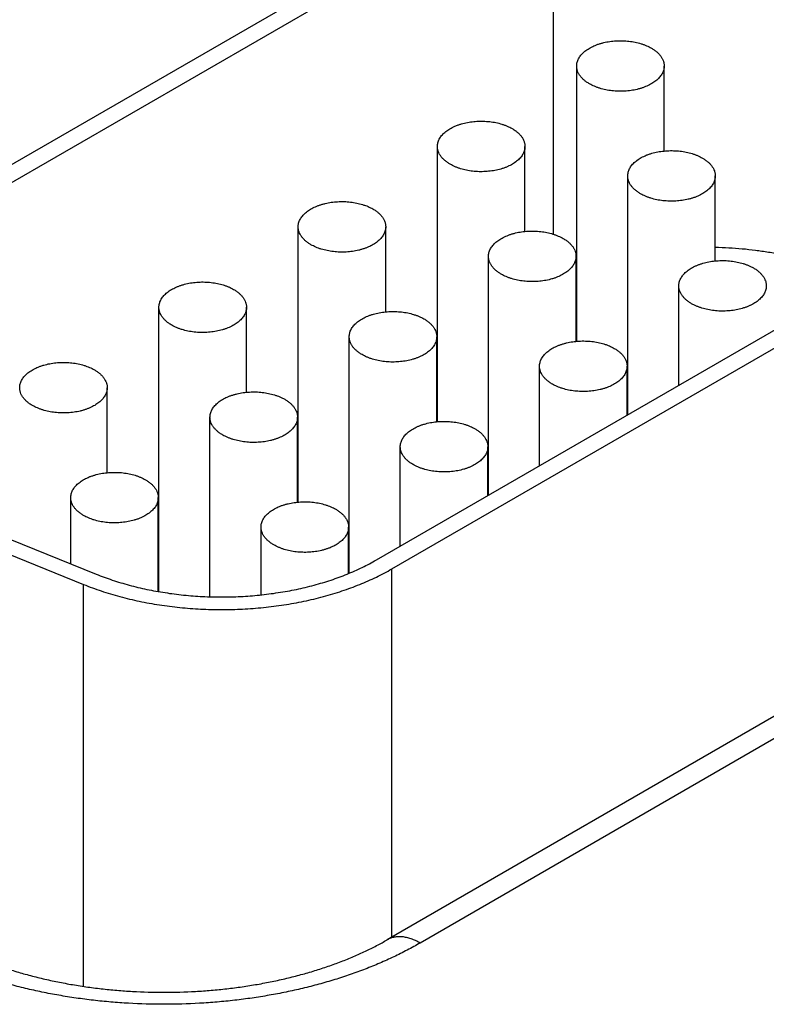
# Model space of a CAD drawing. Header units: inches. Extents: x 0 to 34, y 0 to 22.
# Tile 108 of 116: x 27.176 to 27.517, y 15.395 to 15.845. Entities that reach past the tile are written whole.
import ezdxf

# ---------------------------------------------------------------- set-up
doc = ezdxf.new("R2010")
doc.units = ezdxf.units.IN
doc.header["$LTSCALE"] = 1.87
doc.header["$MEASUREMENT"] = 0
doc.layers.get('0').update_dxf_attribs({"linetype": 'CONTINUOUS'})

msp = doc.modelspace()

# ---------------------------------------------------------------- linework, layer by layer
at = {"color": 7, "linetype": 'CONTINUOUS'}
for p, q in [((27.41285, 15.91753), (27.08333, 15.72728)), ((27.41992, 15.91345), (27.0904, 15.72319)), ((27.41992, 15.91345), (27.41992, 15.74702)), ((27.43068, 15.69807), (27.43068, 15.82383)), ((27.47068, 15.785), (27.47068, 15.82383)), ((27.36704, 15.66132), (27.36704, 15.78709)), ((27.40704, 15.74825), (27.40704, 15.78709)), ((27.45401, 15.66449), (27.45401, 15.77362)), ((27.49401, 15.73478), (27.49401, 15.77362)), ((27.33913, 15.59816), (27.63647, 15.76984)), ((27.3462, 15.59408), (27.64354, 15.76576)), ((27.3034, 15.62458), (27.3034, 15.75035)), ((27.3434, 15.71151), (27.3434, 15.75035)), ((27.39037, 15.62775), (27.39037, 15.73687)), ((27.43037, 15.69804), (27.43037, 15.73687)), ((27.47734, 15.67796), (27.47734, 15.7234)), ((27.23976, 15.58368), (27.23976, 15.7136)), ((27.27976, 15.67477), (27.27976, 15.7136)), ((27.32673, 15.59209), (27.32673, 15.70013)), ((27.36673, 15.66129), (27.36673, 15.70013)), ((27.36704, 15.69349), (27.36673, 15.69332)), ((27.41371, 15.64122), (27.41371, 15.68666)), ((27.45371, 15.66431), (27.45371, 15.68666)), ((27.21612, 15.63802), (27.21612, 15.67686)), ((27.26309, 15.58134), (27.26309, 15.66338)), ((27.30309, 15.62455), (27.30309, 15.66338)), ((27.3034, 15.65675), (27.30309, 15.65657)), ((27.35007, 15.60447), (27.35007, 15.64991)), ((27.39007, 15.62757), (27.39007, 15.64991)), ((27.72384, 15.64385), (27.34412, 15.4246)), ((27.73884, 15.64236), (27.35913, 15.42312)), ((27.10376, 15.63507), (27.21106, 15.59169)), ((27.09802, 15.63034), (27.20532, 15.58696)), ((27.19945, 15.59638), (27.19945, 15.62664)), ((27.23945, 15.58373), (27.23945, 15.62664)), ((27.23976, 15.62), (27.23945, 15.61983)), ((27.28643, 15.58219), (27.28643, 15.61317)), ((27.32643, 15.59197), (27.32643, 15.61317)), ((27.3462, 15.4258), (27.3462, 15.59408)), ((27.20532, 15.40332), (27.20532, 15.58696))]:
    msp.add_line(p, q, dxfattribs=at)
msp.add_arc((27.47617, 15.62423), 0.1146, 113.3924, 113.5597, dxfattribs=at)
for points, knots in [([(27.43068, 15.82383), (27.43068, 15.82412), (27.43071, 15.82469), (27.43088, 15.82554), (27.43115, 15.82638), (27.43153, 15.8272), (27.43201, 15.82801), (27.43259, 15.82879), (27.43327, 15.82955), (27.43405, 15.83027), (27.43491, 15.83096), (27.43586, 15.83161), (27.43689, 15.83222), (27.438, 15.83278), (27.43917, 15.83329), (27.4404, 15.83375), (27.44169, 15.83416), (27.44349, 15.83464), (27.44583, 15.83508), (27.44872, 15.83537), (27.45165, 15.83541), (27.45456, 15.8352), (27.45739, 15.83476), (27.45965, 15.83418), (27.46137, 15.83361), (27.46258, 15.83313), (27.46373, 15.8326), (27.46446, 15.8322), (27.46482, 15.832)], [0, 0, 0, 0, 0.021327, 0.042883, 0.064883, 0.087522, 0.110966, 0.135347, 0.160764, 0.187283, 0.214939, 0.243743, 0.273676, 0.304704, 0.336768, 0.369798, 0.403706, 0.438397, 0.509663, 0.582667, 0.656378, 0.729734, 0.80169, 0.871263, 0.904889, 0.937606, 0.969332, 1, 1, 1, 1]), ([(27.46482, 15.832), (27.46527, 15.83174), (27.46613, 15.8312), (27.4673, 15.83029), (27.46832, 15.82932), (27.46916, 15.82829), (27.46983, 15.82722), (27.47024, 15.82629), (27.47047, 15.82553), (27.47059, 15.82497), (27.47066, 15.8244), (27.47068, 15.82402), (27.47068, 15.82383)], [0, 0, 0, 0, 0.148575, 0.28944, 0.422637, 0.548533, 0.667869, 0.781787, 0.837223, 0.891909, 0.946084, 1, 1, 1, 1]), ([(27.43653, 15.81567), (27.43608, 15.81593), (27.43522, 15.81647), (27.43405, 15.81738), (27.43304, 15.81835), (27.43219, 15.81938), (27.43152, 15.82045), (27.43111, 15.82138), (27.43089, 15.82214), (27.43076, 15.8227), (27.43069, 15.82327), (27.43068, 15.82365), (27.43068, 15.82383)], [0, 0, 0, 0, 0.148575, 0.28944, 0.422637, 0.548533, 0.667869, 0.781787, 0.837223, 0.891909, 0.946084, 1, 1, 1, 1]), ([(27.47068, 15.82383), (27.47068, 15.82355), (27.47064, 15.82298), (27.47047, 15.82213), (27.4702, 15.82129), (27.46982, 15.82047), (27.46934, 15.81966), (27.46876, 15.81888), (27.46808, 15.81812), (27.4673, 15.8174), (27.46644, 15.81671), (27.46549, 15.81606), (27.46446, 15.81545), (27.46336, 15.81489), (27.46218, 15.81438), (27.46095, 15.81392), (27.45966, 15.81351), (27.45786, 15.81303), (27.45552, 15.81259), (27.45263, 15.8123), (27.4497, 15.81226), (27.44679, 15.81247), (27.44396, 15.81291), (27.4417, 15.81349), (27.43998, 15.81406), (27.43877, 15.81454), (27.43762, 15.81507), (27.43689, 15.81547), (27.43653, 15.81567)], [0, 0, 0, 0, 0.021327, 0.042883, 0.064883, 0.087522, 0.110966, 0.135347, 0.160764, 0.187283, 0.214939, 0.243743, 0.273676, 0.304704, 0.336768, 0.369798, 0.403706, 0.438397, 0.509663, 0.582667, 0.656378, 0.729734, 0.80169, 0.871263, 0.904889, 0.937606, 0.969332, 1, 1, 1, 1]), ([(27.36704, 15.78709), (27.36704, 15.78737), (27.36707, 15.78795), (27.36724, 15.78879), (27.36751, 15.78963), (27.36789, 15.79046), (27.36837, 15.79127), (27.36895, 15.79205), (27.36963, 15.7928), (27.37041, 15.79353), (27.37127, 15.79421), (27.37222, 15.79486), (27.37325, 15.79547), (27.37436, 15.79603), (27.37553, 15.79655), (27.37676, 15.79701), (27.37805, 15.79742), (27.37985, 15.79789), (27.38219, 15.79834), (27.38508, 15.79862), (27.38801, 15.79867), (27.39092, 15.79846), (27.39375, 15.79801), (27.39601, 15.79744), (27.39773, 15.79686), (27.39894, 15.79638), (27.40009, 15.79585), (27.40082, 15.79546), (27.40118, 15.79526)], [0, 0, 0, 0, 0.021327, 0.042883, 0.064883, 0.087522, 0.110966, 0.135347, 0.160764, 0.187283, 0.214939, 0.243743, 0.273676, 0.304704, 0.336768, 0.369798, 0.403706, 0.438397, 0.509663, 0.582667, 0.656378, 0.729734, 0.80169, 0.871263, 0.904889, 0.937606, 0.969332, 1, 1, 1, 1]), ([(27.40118, 15.79526), (27.40163, 15.795), (27.40249, 15.79445), (27.40366, 15.79354), (27.40468, 15.79257), (27.40552, 15.79154), (27.40619, 15.79047), (27.4066, 15.78954), (27.40683, 15.78879), (27.40695, 15.78823), (27.40702, 15.78766), (27.40704, 15.78728), (27.40704, 15.78709)], [0, 0, 0, 0, 0.148575, 0.28944, 0.422637, 0.548533, 0.667869, 0.781787, 0.837223, 0.891909, 0.946084, 1, 1, 1, 1]), ([(27.37289, 15.77892), (27.37244, 15.77919), (27.37158, 15.77973), (27.37041, 15.78064), (27.3694, 15.78161), (27.36855, 15.78264), (27.36788, 15.78371), (27.36747, 15.78464), (27.36725, 15.78539), (27.36712, 15.78596), (27.36705, 15.78652), (27.36704, 15.7869), (27.36704, 15.78709)], [0, 0, 0, 0, 0.148575, 0.28944, 0.422637, 0.548533, 0.667869, 0.781787, 0.837223, 0.891909, 0.946084, 1, 1, 1, 1]), ([(27.40704, 15.78709), (27.40704, 15.78681), (27.407, 15.78624), (27.40684, 15.78539), (27.40656, 15.78455), (27.40618, 15.78372), (27.4057, 15.78291), (27.40512, 15.78213), (27.40444, 15.78138), (27.40366, 15.78065), (27.4028, 15.77997), (27.40185, 15.77932), (27.40082, 15.77871), (27.39972, 15.77815), (27.39854, 15.77763), (27.39731, 15.77717), (27.39602, 15.77676), (27.39422, 15.77629), (27.39188, 15.77584), (27.38899, 15.77556), (27.38606, 15.77551), (27.38315, 15.77572), (27.38032, 15.77617), (27.37806, 15.77674), (27.37634, 15.77732), (27.37513, 15.7778), (27.37398, 15.77833), (27.37325, 15.77872), (27.37289, 15.77892)], [0, 0, 0, 0, 0.021327, 0.042883, 0.064883, 0.087522, 0.110966, 0.135347, 0.160764, 0.187283, 0.214939, 0.243743, 0.273676, 0.304704, 0.336768, 0.369798, 0.403706, 0.438397, 0.509663, 0.582667, 0.656378, 0.729734, 0.80169, 0.871263, 0.904889, 0.937606, 0.969332, 1, 1, 1, 1]), ([(27.45401, 15.77362), (27.45401, 15.7739), (27.45405, 15.77447), (27.45421, 15.77532), (27.45448, 15.77616), (27.45486, 15.77699), (27.45534, 15.77779), (27.45593, 15.77857), (27.45661, 15.77933), (27.45738, 15.78005), (27.45825, 15.78074), (27.4592, 15.78139), (27.46023, 15.782), (27.46133, 15.78256), (27.4625, 15.78307), (27.46374, 15.78354), (27.46502, 15.78395), (27.46682, 15.78442), (27.46917, 15.78486), (27.47206, 15.78515), (27.47499, 15.78519), (27.4779, 15.78499), (27.48073, 15.78454), (27.48299, 15.78396), (27.4847, 15.78339), (27.48592, 15.78291), (27.48707, 15.78238), (27.4878, 15.78199), (27.48815, 15.78178)], [0, 0, 0, 0, 0.021327, 0.042883, 0.064883, 0.087522, 0.110966, 0.135347, 0.160764, 0.187283, 0.214939, 0.243743, 0.273676, 0.304704, 0.336768, 0.369798, 0.403706, 0.438397, 0.509663, 0.582667, 0.656378, 0.729734, 0.80169, 0.871263, 0.904889, 0.937606, 0.969332, 1, 1, 1, 1]), ([(27.48815, 15.78178), (27.4886, 15.78152), (27.48946, 15.78098), (27.49064, 15.78007), (27.49165, 15.7791), (27.4925, 15.77807), (27.49317, 15.777), (27.49357, 15.77607), (27.4938, 15.77532), (27.49392, 15.77475), (27.49399, 15.77419), (27.49401, 15.77381), (27.49401, 15.77362)], [0, 0, 0, 0, 0.148575, 0.28944, 0.422637, 0.548533, 0.667869, 0.781787, 0.837223, 0.891909, 0.946084, 1, 1, 1, 1]), ([(27.45987, 15.76545), (27.45942, 15.76571), (27.45856, 15.76626), (27.45738, 15.76716), (27.45637, 15.76814), (27.45552, 15.76916), (27.45485, 15.77023), (27.45445, 15.77117), (27.45422, 15.77192), (27.4541, 15.77248), (27.45403, 15.77305), (27.45401, 15.77343), (27.45401, 15.77362)], [0, 0, 0, 0, 0.148575, 0.28944, 0.422637, 0.548533, 0.667869, 0.781787, 0.837223, 0.891909, 0.946084, 1, 1, 1, 1]), ([(27.49401, 15.77362), (27.49401, 15.77333), (27.49397, 15.77276), (27.49381, 15.77191), (27.49354, 15.77107), (27.49316, 15.77025), (27.49268, 15.76944), (27.49209, 15.76866), (27.49141, 15.7679), (27.49064, 15.76718), (27.48977, 15.76649), (27.48882, 15.76584), (27.48779, 15.76524), (27.48669, 15.76467), (27.48552, 15.76416), (27.48428, 15.7637), (27.483, 15.76329), (27.4812, 15.76281), (27.47885, 15.76237), (27.47596, 15.76208), (27.47303, 15.76204), (27.47012, 15.76225), (27.46729, 15.7627), (27.46503, 15.76327), (27.46332, 15.76385), (27.4621, 15.76433), (27.46095, 15.76486), (27.46022, 15.76525), (27.45987, 15.76545)], [0, 0, 0, 0, 0.021327, 0.042883, 0.064883, 0.087522, 0.110966, 0.135347, 0.160764, 0.187283, 0.214939, 0.243743, 0.273676, 0.304704, 0.336768, 0.369798, 0.403706, 0.438397, 0.509663, 0.582667, 0.656378, 0.729734, 0.80169, 0.871263, 0.904889, 0.937606, 0.969332, 1, 1, 1, 1]), ([(27.3034, 15.75035), (27.3034, 15.75063), (27.30343, 15.7512), (27.3036, 15.75205), (27.30387, 15.75289), (27.30425, 15.75372), (27.30473, 15.75452), (27.30531, 15.7553), (27.30599, 15.75606), (27.30677, 15.75678), (27.30763, 15.75747), (27.30858, 15.75812), (27.30961, 15.75873), (27.31072, 15.75929), (27.31189, 15.7598), (27.31312, 15.76027), (27.31441, 15.76067), (27.31621, 15.76115), (27.31855, 15.76159), (27.32144, 15.76188), (27.32437, 15.76192), (27.32728, 15.76172), (27.33011, 15.76127), (27.33237, 15.76069), (27.33409, 15.76012), (27.3353, 15.75964), (27.33645, 15.75911), (27.33719, 15.75872), (27.33754, 15.75851)], [0, 0, 0, 0, 0.021327, 0.042883, 0.064883, 0.087522, 0.110966, 0.135347, 0.160764, 0.187283, 0.214939, 0.243743, 0.273676, 0.304704, 0.336768, 0.369798, 0.403706, 0.438397, 0.509663, 0.582667, 0.656378, 0.729734, 0.80169, 0.871263, 0.904889, 0.937606, 0.969332, 1, 1, 1, 1]), ([(27.33754, 15.75851), (27.33799, 15.75825), (27.33885, 15.75771), (27.34002, 15.7568), (27.34104, 15.75583), (27.34188, 15.7548), (27.34255, 15.75373), (27.34296, 15.7528), (27.34319, 15.75204), (27.34331, 15.75148), (27.34338, 15.75091), (27.3434, 15.75053), (27.3434, 15.75035)], [0, 0, 0, 0, 0.148575, 0.28944, 0.422637, 0.548533, 0.667869, 0.781787, 0.837223, 0.891909, 0.946084, 1, 1, 1, 1]), ([(27.30925, 15.74218), (27.3088, 15.74244), (27.30794, 15.74298), (27.30677, 15.74389), (27.30576, 15.74487), (27.30491, 15.74589), (27.30424, 15.74696), (27.30383, 15.74789), (27.30361, 15.74865), (27.30349, 15.74921), (27.30341, 15.74978), (27.3034, 15.75016), (27.3034, 15.75035)], [0, 0, 0, 0, 0.148575, 0.28944, 0.422637, 0.548533, 0.667869, 0.781787, 0.837223, 0.891909, 0.946084, 1, 1, 1, 1]), ([(27.3434, 15.75035), (27.3434, 15.75006), (27.34336, 15.74949), (27.3432, 15.74864), (27.34292, 15.7478), (27.34255, 15.74698), (27.34206, 15.74617), (27.34148, 15.74539), (27.3408, 15.74463), (27.34002, 15.74391), (27.33916, 15.74322), (27.33821, 15.74257), (27.33718, 15.74196), (27.33608, 15.7414), (27.33491, 15.74089), (27.33367, 15.74043), (27.33238, 15.74002), (27.33058, 15.73954), (27.32824, 15.7391), (27.32535, 15.73881), (27.32242, 15.73877), (27.31951, 15.73898), (27.31668, 15.73942), (27.31442, 15.74), (27.3127, 15.74057), (27.31149, 15.74105), (27.31034, 15.74158), (27.30961, 15.74198), (27.30925, 15.74218)], [0, 0, 0, 0, 0.021327, 0.042883, 0.064883, 0.087522, 0.110966, 0.135347, 0.160764, 0.187283, 0.214939, 0.243743, 0.273676, 0.304704, 0.336768, 0.369798, 0.403706, 0.438397, 0.509663, 0.582667, 0.656378, 0.729734, 0.80169, 0.871263, 0.904889, 0.937606, 0.969332, 1, 1, 1, 1]), ([(27.39037, 15.73687), (27.39037, 15.73716), (27.39041, 15.73773), (27.39057, 15.73858), (27.39084, 15.73942), (27.39122, 15.74024), (27.3917, 15.74105), (27.39229, 15.74183), (27.39297, 15.74259), (27.39374, 15.74331), (27.39461, 15.744), (27.39556, 15.74465), (27.39659, 15.74525), (27.39769, 15.74582), (27.39886, 15.74633), (27.4001, 15.74679), (27.40139, 15.7472), (27.40319, 15.74768), (27.40553, 15.74812), (27.40842, 15.74841), (27.41135, 15.74845), (27.41426, 15.74824), (27.41709, 15.74779), (27.41935, 15.74722), (27.42106, 15.74664), (27.42228, 15.74616), (27.42343, 15.74563), (27.42416, 15.74524), (27.42451, 15.74504)], [0, 0, 0, 0, 0.021327, 0.042883, 0.064883, 0.087522, 0.110966, 0.135347, 0.160764, 0.187283, 0.214939, 0.243743, 0.273676, 0.304704, 0.336768, 0.369798, 0.403706, 0.438397, 0.509663, 0.582667, 0.656378, 0.729734, 0.80169, 0.871263, 0.904889, 0.937606, 0.969332, 1, 1, 1, 1]), ([(27.42451, 15.74504), (27.42496, 15.74478), (27.42582, 15.74423), (27.427, 15.74333), (27.42801, 15.74235), (27.42886, 15.74133), (27.42953, 15.74026), (27.42993, 15.73932), (27.43016, 15.73857), (27.43028, 15.73801), (27.43035, 15.73744), (27.43037, 15.73706), (27.43037, 15.73687)], [0, 0, 0, 0, 0.148575, 0.28944, 0.422637, 0.548533, 0.667869, 0.781787, 0.837223, 0.891909, 0.946084, 1, 1, 1, 1]), ([(27.39623, 15.72871), (27.39578, 15.72897), (27.39492, 15.72951), (27.39375, 15.73042), (27.39273, 15.73139), (27.39188, 15.73242), (27.39121, 15.73349), (27.39081, 15.73442), (27.39058, 15.73517), (27.39046, 15.73574), (27.39039, 15.7363), (27.39037, 15.73668), (27.39037, 15.73687)], [0, 0, 0, 0, 0.148575, 0.28944, 0.422637, 0.548533, 0.667869, 0.781787, 0.837223, 0.891909, 0.946084, 1, 1, 1, 1]), ([(27.43037, 15.73687), (27.43037, 15.73659), (27.43033, 15.73602), (27.43017, 15.73517), (27.4299, 15.73433), (27.42952, 15.7335), (27.42904, 15.7327), (27.42845, 15.73191), (27.42777, 15.73116), (27.427, 15.73044), (27.42613, 15.72975), (27.42518, 15.7291), (27.42415, 15.72849), (27.42305, 15.72793), (27.42188, 15.72742), (27.42065, 15.72695), (27.41936, 15.72654), (27.41756, 15.72607), (27.41521, 15.72563), (27.41232, 15.72534), (27.40939, 15.7253), (27.40648, 15.7255), (27.40366, 15.72595), (27.40139, 15.72653), (27.39968, 15.7271), (27.39846, 15.72758), (27.39731, 15.72811), (27.39658, 15.7285), (27.39623, 15.72871)], [0, 0, 0, 0, 0.021327, 0.042883, 0.064883, 0.087522, 0.110966, 0.135347, 0.160764, 0.187283, 0.214939, 0.243743, 0.273676, 0.304704, 0.336768, 0.369798, 0.403706, 0.438397, 0.509663, 0.582667, 0.656378, 0.729734, 0.80169, 0.871263, 0.904889, 0.937606, 0.969332, 1, 1, 1, 1]), ([(27.54099, 15.73308), (27.5392, 15.73368), (27.53554, 15.73483), (27.52995, 15.73633), (27.5242, 15.73762), (27.51833, 15.73872), (27.51235, 15.7396), (27.50629, 15.74026), (27.50017, 15.74071), (27.49607, 15.74086), (27.49401, 15.7409)], [0, 0, 0, 0, 0.118952, 0.240197, 0.363472, 0.488495, 0.614971, 0.742593, 0.871043, 1, 1, 1, 1]), ([(27.47734, 15.7234), (27.47734, 15.72368), (27.47738, 15.72425), (27.47755, 15.7251), (27.47782, 15.72594), (27.4782, 15.72677), (27.47868, 15.72758), (27.47926, 15.72836), (27.47994, 15.72911), (27.48072, 15.72984), (27.48158, 15.73052), (27.48253, 15.73117), (27.48356, 15.73178), (27.48466, 15.73234), (27.48584, 15.73286), (27.48707, 15.73332), (27.48836, 15.73373), (27.49016, 15.7342), (27.4925, 15.73465), (27.49539, 15.73493), (27.49832, 15.73498), (27.50123, 15.73477), (27.50406, 15.73432), (27.50632, 15.73375), (27.50804, 15.73317), (27.50925, 15.73269), (27.5104, 15.73216), (27.51113, 15.73177), (27.51149, 15.73157)], [0, 0, 0, 0, 0.021327, 0.042883, 0.064883, 0.087522, 0.110966, 0.135347, 0.160764, 0.187283, 0.214939, 0.243743, 0.273676, 0.304704, 0.336768, 0.369798, 0.403706, 0.438397, 0.509663, 0.582667, 0.656378, 0.729734, 0.80169, 0.871263, 0.904889, 0.937606, 0.969332, 1, 1, 1, 1]), ([(27.51149, 15.73157), (27.51194, 15.7313), (27.5128, 15.73076), (27.51397, 15.72985), (27.51499, 15.72888), (27.51583, 15.72785), (27.5165, 15.72678), (27.51691, 15.72585), (27.51714, 15.7251), (27.51726, 15.72453), (27.51733, 15.72397), (27.51734, 15.72359), (27.51734, 15.7234)], [0, 0, 0, 0, 0.148575, 0.28944, 0.422637, 0.548533, 0.667869, 0.781787, 0.837223, 0.891909, 0.946084, 1, 1, 1, 1]), ([(27.23976, 15.7136), (27.23976, 15.71389), (27.23979, 15.71446), (27.23996, 15.71531), (27.24023, 15.71615), (27.24061, 15.71697), (27.24109, 15.71778), (27.24167, 15.71856), (27.24235, 15.71931), (27.24313, 15.72004), (27.24399, 15.72073), (27.24494, 15.72138), (27.24597, 15.72198), (27.24708, 15.72254), (27.24825, 15.72306), (27.24948, 15.72352), (27.25077, 15.72393), (27.25257, 15.7244), (27.25491, 15.72485), (27.2578, 15.72514), (27.26073, 15.72518), (27.26364, 15.72497), (27.26647, 15.72452), (27.26873, 15.72395), (27.27045, 15.72337), (27.27166, 15.72289), (27.27281, 15.72236), (27.27355, 15.72197), (27.2739, 15.72177)], [0, 0, 0, 0, 0.021327, 0.042883, 0.064883, 0.087522, 0.110966, 0.135347, 0.160764, 0.187283, 0.214939, 0.243743, 0.273676, 0.304704, 0.336768, 0.369798, 0.403706, 0.438397, 0.509663, 0.582667, 0.656378, 0.729734, 0.80169, 0.871263, 0.904889, 0.937606, 0.969332, 1, 1, 1, 1]), ([(27.4832, 15.71523), (27.48275, 15.71549), (27.48189, 15.71604), (27.48072, 15.71695), (27.4797, 15.71792), (27.47886, 15.71895), (27.47819, 15.72002), (27.47778, 15.72095), (27.47755, 15.7217), (27.47743, 15.72226), (27.47736, 15.72283), (27.47734, 15.72321), (27.47734, 15.7234)], [0, 0, 0, 0, 0.148575, 0.28944, 0.422637, 0.548533, 0.667869, 0.781787, 0.837223, 0.891909, 0.946084, 1, 1, 1, 1]), ([(27.51734, 15.7234), (27.51734, 15.72312), (27.51731, 15.72254), (27.51714, 15.7217), (27.51687, 15.72086), (27.51649, 15.72003), (27.51601, 15.71922), (27.51543, 15.71844), (27.51475, 15.71769), (27.51397, 15.71696), (27.51311, 15.71628), (27.51216, 15.71563), (27.51113, 15.71502), (27.51003, 15.71446), (27.50885, 15.71394), (27.50762, 15.71348), (27.50633, 15.71307), (27.50453, 15.7126), (27.50219, 15.71215), (27.4993, 15.71187), (27.49637, 15.71182), (27.49346, 15.71203), (27.49063, 15.71248), (27.48837, 15.71305), (27.48665, 15.71363), (27.48544, 15.71411), (27.48429, 15.71464), (27.48356, 15.71503), (27.4832, 15.71523)], [0, 0, 0, 0, 0.021327, 0.042883, 0.064883, 0.087522, 0.110966, 0.135347, 0.160764, 0.187283, 0.214939, 0.243743, 0.273676, 0.304704, 0.336768, 0.369798, 0.403706, 0.438397, 0.509663, 0.582667, 0.656378, 0.729734, 0.80169, 0.871263, 0.904889, 0.937606, 0.969332, 1, 1, 1, 1]), ([(27.2739, 15.72177), (27.27435, 15.72151), (27.27521, 15.72096), (27.27638, 15.72005), (27.2774, 15.71908), (27.27824, 15.71806), (27.27891, 15.71698), (27.27932, 15.71605), (27.27955, 15.7153), (27.27967, 15.71474), (27.27974, 15.71417), (27.27976, 15.71379), (27.27976, 15.7136)], [0, 0, 0, 0, 0.148575, 0.28944, 0.422637, 0.548533, 0.667869, 0.781787, 0.837223, 0.891909, 0.946084, 1, 1, 1, 1]), ([(27.24561, 15.70544), (27.24516, 15.7057), (27.24431, 15.70624), (27.24313, 15.70715), (27.24212, 15.70812), (27.24127, 15.70915), (27.2406, 15.71022), (27.24019, 15.71115), (27.23997, 15.7119), (27.23985, 15.71247), (27.23977, 15.71303), (27.23976, 15.71341), (27.23976, 15.7136)], [0, 0, 0, 0, 0.148575, 0.28944, 0.422637, 0.548533, 0.667869, 0.781787, 0.837223, 0.891909, 0.946084, 1, 1, 1, 1]), ([(27.27976, 15.7136), (27.27976, 15.71332), (27.27972, 15.71275), (27.27956, 15.7119), (27.27928, 15.71106), (27.27891, 15.71023), (27.27842, 15.70943), (27.27784, 15.70864), (27.27716, 15.70789), (27.27638, 15.70717), (27.27552, 15.70648), (27.27457, 15.70583), (27.27354, 15.70522), (27.27244, 15.70466), (27.27127, 15.70414), (27.27003, 15.70368), (27.26874, 15.70327), (27.26694, 15.7028), (27.2646, 15.70235), (27.26171, 15.70207), (27.25878, 15.70203), (27.25587, 15.70223), (27.25304, 15.70268), (27.25078, 15.70325), (27.24906, 15.70383), (27.24785, 15.70431), (27.2467, 15.70484), (27.24597, 15.70523), (27.24561, 15.70544)], [0, 0, 0, 0, 0.021327, 0.042883, 0.064883, 0.087522, 0.110966, 0.135347, 0.160764, 0.187283, 0.214939, 0.243743, 0.273676, 0.304704, 0.336768, 0.369798, 0.403706, 0.438397, 0.509663, 0.582667, 0.656378, 0.729734, 0.80169, 0.871263, 0.904889, 0.937606, 0.969332, 1, 1, 1, 1]), ([(27.32673, 15.70013), (27.32673, 15.70041), (27.32677, 15.70098), (27.32693, 15.70183), (27.3272, 15.70267), (27.32758, 15.7035), (27.32806, 15.7043), (27.32865, 15.70509), (27.32933, 15.70584), (27.3301, 15.70656), (27.33097, 15.70725), (27.33192, 15.7079), (27.33295, 15.70851), (27.33405, 15.70907), (27.33522, 15.70959), (27.33646, 15.71005), (27.33775, 15.71046), (27.33955, 15.71093), (27.34189, 15.71138), (27.34478, 15.71166), (27.34771, 15.7117), (27.35062, 15.7115), (27.35345, 15.71105), (27.35571, 15.71048), (27.35742, 15.7099), (27.35864, 15.70942), (27.35979, 15.70889), (27.36052, 15.7085), (27.36087, 15.70829)], [0, 0, 0, 0, 0.021327, 0.042883, 0.064883, 0.087522, 0.110966, 0.135347, 0.160764, 0.187283, 0.214939, 0.243743, 0.273676, 0.304704, 0.336768, 0.369798, 0.403706, 0.438397, 0.509663, 0.582667, 0.656378, 0.729734, 0.80169, 0.871263, 0.904889, 0.937606, 0.969332, 1, 1, 1, 1]), ([(27.36087, 15.70829), (27.36132, 15.70803), (27.36218, 15.70749), (27.36336, 15.70658), (27.36437, 15.70561), (27.36522, 15.70458), (27.36589, 15.70351), (27.36629, 15.70258), (27.36652, 15.70183), (27.36664, 15.70126), (27.36671, 15.7007), (27.36673, 15.70032), (27.36673, 15.70013)], [0, 0, 0, 0, 0.148575, 0.28944, 0.422637, 0.548533, 0.667869, 0.781787, 0.837223, 0.891909, 0.946084, 1, 1, 1, 1]), ([(27.33259, 15.69196), (27.33214, 15.69222), (27.33128, 15.69277), (27.33011, 15.69368), (27.32909, 15.69465), (27.32824, 15.69567), (27.32757, 15.69675), (27.32717, 15.69768), (27.32694, 15.69843), (27.32682, 15.69899), (27.32675, 15.69956), (27.32673, 15.69994), (27.32673, 15.70013)], [0, 0, 0, 0, 0.148575, 0.28944, 0.422637, 0.548533, 0.667869, 0.781787, 0.837223, 0.891909, 0.946084, 1, 1, 1, 1]), ([(27.36673, 15.70013), (27.36673, 15.69984), (27.36669, 15.69927), (27.36653, 15.69842), (27.36626, 15.69758), (27.36588, 15.69676), (27.3654, 15.69595), (27.36481, 15.69517), (27.36413, 15.69442), (27.36336, 15.69369), (27.36249, 15.693), (27.36154, 15.69235), (27.36052, 15.69175), (27.35941, 15.69118), (27.35824, 15.69067), (27.35701, 15.69021), (27.35572, 15.6898), (27.35392, 15.68933), (27.35157, 15.68888), (27.34868, 15.68859), (27.34575, 15.68855), (27.34284, 15.68876), (27.34002, 15.68921), (27.33775, 15.68978), (27.33604, 15.69036), (27.33482, 15.69084), (27.33367, 15.69137), (27.33294, 15.69176), (27.33259, 15.69196)], [0, 0, 0, 0, 0.021327, 0.042883, 0.064883, 0.087522, 0.110966, 0.135347, 0.160764, 0.187283, 0.214939, 0.243743, 0.273676, 0.304704, 0.336768, 0.369798, 0.403706, 0.438397, 0.509663, 0.582667, 0.656378, 0.729734, 0.80169, 0.871263, 0.904889, 0.937606, 0.969332, 1, 1, 1, 1]), ([(27.41371, 15.68666), (27.41371, 15.68694), (27.41374, 15.68751), (27.41391, 15.68836), (27.41418, 15.6892), (27.41456, 15.69002), (27.41504, 15.69083), (27.41562, 15.69161), (27.4163, 15.69237), (27.41708, 15.69309), (27.41794, 15.69378), (27.41889, 15.69443), (27.41992, 15.69504), (27.42102, 15.6956), (27.4222, 15.69611), (27.42343, 15.69657), (27.42472, 15.69698), (27.42652, 15.69746), (27.42886, 15.6979), (27.43175, 15.69819), (27.43468, 15.69823), (27.43759, 15.69802), (27.44042, 15.69758), (27.44268, 15.697), (27.4444, 15.69643), (27.44561, 15.69595), (27.44676, 15.69542), (27.44749, 15.69502), (27.44785, 15.69482)], [0, 0, 0, 0, 0.021327, 0.042883, 0.064883, 0.087522, 0.110966, 0.135347, 0.160764, 0.187283, 0.214939, 0.243743, 0.273676, 0.304704, 0.336768, 0.369798, 0.403706, 0.438397, 0.509663, 0.582667, 0.656378, 0.729734, 0.80169, 0.871263, 0.904889, 0.937606, 0.969332, 1, 1, 1, 1]), ([(27.44785, 15.69482), (27.4483, 15.69456), (27.44916, 15.69402), (27.45033, 15.69311), (27.45135, 15.69214), (27.45219, 15.69111), (27.45286, 15.69004), (27.45327, 15.68911), (27.4535, 15.68835), (27.45362, 15.68779), (27.45369, 15.68722), (27.45371, 15.68684), (27.45371, 15.68666)], [0, 0, 0, 0, 0.148575, 0.28944, 0.422637, 0.548533, 0.667869, 0.781787, 0.837223, 0.891909, 0.946084, 1, 1, 1, 1]), ([(27.17612, 15.67686), (27.17612, 15.67714), (27.17615, 15.67771), (27.17632, 15.67856), (27.17659, 15.6794), (27.17697, 15.68023), (27.17745, 15.68103), (27.17803, 15.68181), (27.17872, 15.68257), (27.17949, 15.68329), (27.18035, 15.68398), (27.1813, 15.68463), (27.18233, 15.68524), (27.18344, 15.6858), (27.18461, 15.68631), (27.18584, 15.68678), (27.18713, 15.68719), (27.18893, 15.68766), (27.19127, 15.6881), (27.19416, 15.68839), (27.1971, 15.68843), (27.20001, 15.68823), (27.20283, 15.68778), (27.20509, 15.6872), (27.20681, 15.68663), (27.20802, 15.68615), (27.20917, 15.68562), (27.20991, 15.68523), (27.21026, 15.68502)], [0, 0, 0, 0, 0.021327, 0.042883, 0.064883, 0.087522, 0.110966, 0.135347, 0.160764, 0.187283, 0.214939, 0.243743, 0.273676, 0.304704, 0.336768, 0.369798, 0.403706, 0.438397, 0.509663, 0.582667, 0.656378, 0.729734, 0.80169, 0.871263, 0.904889, 0.937606, 0.969332, 1, 1, 1, 1]), ([(27.21026, 15.68502), (27.21071, 15.68476), (27.21157, 15.68422), (27.21274, 15.68331), (27.21376, 15.68234), (27.2146, 15.68131), (27.21527, 15.68024), (27.21568, 15.67931), (27.21591, 15.67856), (27.21603, 15.67799), (27.2161, 15.67743), (27.21612, 15.67705), (27.21612, 15.67686)], [0, 0, 0, 0, 0.148575, 0.28944, 0.422637, 0.548533, 0.667869, 0.781787, 0.837223, 0.891909, 0.946084, 1, 1, 1, 1]), ([(27.41956, 15.67849), (27.41911, 15.67875), (27.41825, 15.67929), (27.41708, 15.6802), (27.41606, 15.68117), (27.41522, 15.6822), (27.41455, 15.68327), (27.41414, 15.6842), (27.41391, 15.68496), (27.41379, 15.68552), (27.41372, 15.68609), (27.41371, 15.68647), (27.41371, 15.68666)], [0, 0, 0, 0, 0.148575, 0.28944, 0.422637, 0.548533, 0.667869, 0.781787, 0.837223, 0.891909, 0.946084, 1, 1, 1, 1]), ([(27.45371, 15.68666), (27.45371, 15.68637), (27.45367, 15.6858), (27.4535, 15.68495), (27.45323, 15.68411), (27.45285, 15.68329), (27.45237, 15.68248), (27.45179, 15.6817), (27.45111, 15.68094), (27.45033, 15.68022), (27.44947, 15.67953), (27.44852, 15.67888), (27.44749, 15.67827), (27.44639, 15.67771), (27.44521, 15.6772), (27.44398, 15.67674), (27.44269, 15.67633), (27.44089, 15.67585), (27.43855, 15.67541), (27.43566, 15.67512), (27.43273, 15.67508), (27.42982, 15.67529), (27.42699, 15.67573), (27.42473, 15.67631), (27.42301, 15.67688), (27.4218, 15.67736), (27.42065, 15.67789), (27.41992, 15.67829), (27.41956, 15.67849)], [0, 0, 0, 0, 0.021327, 0.042883, 0.064883, 0.087522, 0.110966, 0.135347, 0.160764, 0.187283, 0.214939, 0.243743, 0.273676, 0.304704, 0.336768, 0.369798, 0.403706, 0.438397, 0.509663, 0.582667, 0.656378, 0.729734, 0.80169, 0.871263, 0.904889, 0.937606, 0.969332, 1, 1, 1, 1]), ([(27.18198, 15.66869), (27.18152, 15.66895), (27.18067, 15.6695), (27.17949, 15.6704), (27.17848, 15.67138), (27.17763, 15.6724), (27.17696, 15.67347), (27.17655, 15.67441), (27.17633, 15.67516), (27.17621, 15.67572), (27.17613, 15.67629), (27.17612, 15.67667), (27.17612, 15.67686)], [0, 0, 0, 0, 0.148575, 0.28944, 0.422637, 0.548533, 0.667869, 0.781787, 0.837223, 0.891909, 0.946084, 1, 1, 1, 1]), ([(27.21612, 15.67686), (27.21612, 15.67657), (27.21608, 15.676), (27.21592, 15.67515), (27.21564, 15.67431), (27.21527, 15.67349), (27.21478, 15.67268), (27.2142, 15.6719), (27.21352, 15.67114), (27.21274, 15.67042), (27.21188, 15.66973), (27.21093, 15.66908), (27.2099, 15.66848), (27.2088, 15.66791), (27.20763, 15.6674), (27.20639, 15.66694), (27.2051, 15.66653), (27.2033, 15.66605), (27.20096, 15.66561), (27.19807, 15.66532), (27.19514, 15.66528), (27.19223, 15.66549), (27.1894, 15.66594), (27.18714, 15.66651), (27.18542, 15.66709), (27.18421, 15.66757), (27.18306, 15.6681), (27.18233, 15.66849), (27.18198, 15.66869)], [0, 0, 0, 0, 0.021327, 0.042883, 0.064883, 0.087522, 0.110966, 0.135347, 0.160764, 0.187283, 0.214939, 0.243743, 0.273676, 0.304704, 0.336768, 0.369798, 0.403706, 0.438397, 0.509663, 0.582667, 0.656378, 0.729734, 0.80169, 0.871263, 0.904889, 0.937606, 0.969332, 1, 1, 1, 1]), ([(27.26309, 15.66338), (27.26309, 15.66367), (27.26313, 15.66424), (27.26329, 15.66509), (27.26356, 15.66593), (27.26394, 15.66675), (27.26443, 15.66756), (27.26501, 15.66834), (27.26569, 15.6691), (27.26646, 15.66982), (27.26733, 15.67051), (27.26828, 15.67116), (27.26931, 15.67177), (27.27041, 15.67233), (27.27158, 15.67284), (27.27282, 15.6733), (27.27411, 15.67371), (27.27591, 15.67419), (27.27825, 15.67463), (27.28114, 15.67492), (27.28407, 15.67496), (27.28698, 15.67475), (27.28981, 15.67431), (27.29207, 15.67373), (27.29378, 15.67315), (27.295, 15.67268), (27.29615, 15.67215), (27.29688, 15.67175), (27.29723, 15.67155)], [0, 0, 0, 0, 0.021327, 0.042883, 0.064883, 0.087522, 0.110966, 0.135347, 0.160764, 0.187283, 0.214939, 0.243743, 0.273676, 0.304704, 0.336768, 0.369798, 0.403706, 0.438397, 0.509663, 0.582667, 0.656378, 0.729734, 0.80169, 0.871263, 0.904889, 0.937606, 0.969332, 1, 1, 1, 1]), ([(27.29723, 15.67155), (27.29768, 15.67129), (27.29854, 15.67074), (27.29972, 15.66984), (27.30073, 15.66886), (27.30158, 15.66784), (27.30225, 15.66677), (27.30266, 15.66584), (27.30288, 15.66508), (27.303, 15.66452), (27.30308, 15.66395), (27.30309, 15.66357), (27.30309, 15.66338)], [0, 0, 0, 0, 0.148575, 0.28944, 0.422637, 0.548533, 0.667869, 0.781787, 0.837223, 0.891909, 0.946084, 1, 1, 1, 1]), ([(27.26895, 15.65522), (27.2685, 15.65548), (27.26764, 15.65602), (27.26647, 15.65693), (27.26545, 15.6579), (27.2646, 15.65893), (27.26394, 15.66), (27.26353, 15.66093), (27.2633, 15.66168), (27.26318, 15.66225), (27.26311, 15.66282), (27.26309, 15.66319), (27.26309, 15.66338)], [0, 0, 0, 0, 0.148575, 0.28944, 0.422637, 0.548533, 0.667869, 0.781787, 0.837223, 0.891909, 0.946084, 1, 1, 1, 1]), ([(27.30309, 15.66338), (27.30309, 15.6631), (27.30305, 15.66253), (27.30289, 15.66168), (27.30262, 15.66084), (27.30224, 15.66001), (27.30176, 15.65921), (27.30117, 15.65843), (27.30049, 15.65767), (27.29972, 15.65695), (27.29885, 15.65626), (27.2979, 15.65561), (27.29688, 15.655), (27.29577, 15.65444), (27.2946, 15.65393), (27.29337, 15.65346), (27.29208, 15.65306), (27.29028, 15.65258), (27.28793, 15.65214), (27.28504, 15.65185), (27.28211, 15.65181), (27.2792, 15.65201), (27.27638, 15.65246), (27.27411, 15.65304), (27.2724, 15.65361), (27.27118, 15.65409), (27.27004, 15.65462), (27.2693, 15.65501), (27.26895, 15.65522)], [0, 0, 0, 0, 0.021327, 0.042883, 0.064883, 0.087522, 0.110966, 0.135347, 0.160764, 0.187283, 0.214939, 0.243743, 0.273676, 0.304704, 0.336768, 0.369798, 0.403706, 0.438397, 0.509663, 0.582667, 0.656378, 0.729734, 0.80169, 0.871263, 0.904889, 0.937606, 0.969332, 1, 1, 1, 1]), ([(27.35007, 15.64991), (27.35007, 15.65019), (27.3501, 15.65077), (27.35027, 15.65162), (27.35054, 15.65246), (27.35092, 15.65328), (27.3514, 15.65409), (27.35198, 15.65487), (27.35266, 15.65562), (27.35344, 15.65635), (27.3543, 15.65704), (27.35525, 15.65768), (27.35628, 15.65829), (27.35738, 15.65885), (27.35856, 15.65937), (27.35979, 15.65983), (27.36108, 15.66024), (27.36288, 15.66071), (27.36522, 15.66116), (27.36811, 15.66144), (27.37104, 15.66149), (27.37395, 15.66128), (27.37678, 15.66083), (27.37904, 15.66026), (27.38076, 15.65968), (27.38197, 15.6592), (27.38312, 15.65867), (27.38385, 15.65828), (27.38421, 15.65808)], [0, 0, 0, 0, 0.021327, 0.042883, 0.064883, 0.087522, 0.110966, 0.135347, 0.160764, 0.187283, 0.214939, 0.243743, 0.273676, 0.304704, 0.336768, 0.369798, 0.403706, 0.438397, 0.509663, 0.582667, 0.656378, 0.729734, 0.80169, 0.871263, 0.904889, 0.937606, 0.969332, 1, 1, 1, 1]), ([(27.38421, 15.65808), (27.38466, 15.65782), (27.38552, 15.65727), (27.38669, 15.65636), (27.38771, 15.65539), (27.38855, 15.65437), (27.38922, 15.65329), (27.38963, 15.65236), (27.38986, 15.65161), (27.38998, 15.65105), (27.39005, 15.65048), (27.39007, 15.6501), (27.39007, 15.64991)], [0, 0, 0, 0, 0.148575, 0.28944, 0.422637, 0.548533, 0.667869, 0.781787, 0.837223, 0.891909, 0.946084, 1, 1, 1, 1]), ([(27.35592, 15.64175), (27.35547, 15.64201), (27.35461, 15.64255), (27.35344, 15.64346), (27.35242, 15.64443), (27.35158, 15.64546), (27.35091, 15.64653), (27.3505, 15.64746), (27.35027, 15.64821), (27.35015, 15.64878), (27.35008, 15.64934), (27.35007, 15.64972), (27.35007, 15.64991)], [0, 0, 0, 0, 0.148575, 0.28944, 0.422637, 0.548533, 0.667869, 0.781787, 0.837223, 0.891909, 0.946084, 1, 1, 1, 1]), ([(27.39007, 15.64991), (27.39007, 15.64963), (27.39003, 15.64906), (27.38986, 15.64821), (27.38959, 15.64737), (27.38921, 15.64654), (27.38873, 15.64574), (27.38815, 15.64495), (27.38747, 15.6442), (27.38669, 15.64347), (27.38583, 15.64279), (27.38488, 15.64214), (27.38385, 15.64153), (27.38275, 15.64097), (27.38157, 15.64045), (27.38034, 15.63999), (27.37905, 15.63958), (27.37725, 15.63911), (27.37491, 15.63866), (27.37202, 15.63838), (27.36909, 15.63834), (27.36618, 15.63854), (27.36335, 15.63899), (27.36109, 15.63956), (27.35937, 15.64014), (27.35816, 15.64062), (27.35701, 15.64115), (27.35628, 15.64154), (27.35592, 15.64175)], [0, 0, 0, 0, 0.021327, 0.042883, 0.064883, 0.087522, 0.110966, 0.135347, 0.160764, 0.187283, 0.214939, 0.243743, 0.273676, 0.304704, 0.336768, 0.369798, 0.403706, 0.438397, 0.509663, 0.582667, 0.656378, 0.729734, 0.80169, 0.871263, 0.904889, 0.937606, 0.969332, 1, 1, 1, 1]), ([(27.19945, 15.62664), (27.19945, 15.62692), (27.19949, 15.62749), (27.19965, 15.62834), (27.19992, 15.62918), (27.2003, 15.63001), (27.20079, 15.63081), (27.20137, 15.6316), (27.20205, 15.63235), (27.20282, 15.63308), (27.20369, 15.63376), (27.20464, 15.63441), (27.20567, 15.63502), (27.20677, 15.63558), (27.20794, 15.6361), (27.20918, 15.63656), (27.21047, 15.63697), (27.21227, 15.63744), (27.21461, 15.63789), (27.2175, 15.63817), (27.22043, 15.63821), (27.22334, 15.63801), (27.22617, 15.63756), (27.22843, 15.63699), (27.23014, 15.63641), (27.23136, 15.63593), (27.23251, 15.6354), (27.23324, 15.63501), (27.23359, 15.6348)], [0, 0, 0, 0, 0.021327, 0.042883, 0.064883, 0.087522, 0.110966, 0.135347, 0.160764, 0.187283, 0.214939, 0.243743, 0.273676, 0.304704, 0.336768, 0.369798, 0.403706, 0.438397, 0.509663, 0.582667, 0.656378, 0.729734, 0.80169, 0.871263, 0.904889, 0.937606, 0.969332, 1, 1, 1, 1]), ([(27.23359, 15.6348), (27.23404, 15.63454), (27.2349, 15.634), (27.23608, 15.63309), (27.23709, 15.63212), (27.23794, 15.63109), (27.23861, 15.63002), (27.23902, 15.62909), (27.23924, 15.62834), (27.23936, 15.62777), (27.23944, 15.62721), (27.23945, 15.62683), (27.23945, 15.62664)], [0, 0, 0, 0, 0.148575, 0.28944, 0.422637, 0.548533, 0.667869, 0.781787, 0.837223, 0.891909, 0.946084, 1, 1, 1, 1]), ([(27.20531, 15.61847), (27.20486, 15.61873), (27.204, 15.61928), (27.20283, 15.62019), (27.20181, 15.62116), (27.20096, 15.62219), (27.2003, 15.62326), (27.19989, 15.62419), (27.19966, 15.62494), (27.19954, 15.6255), (27.19947, 15.62607), (27.19945, 15.62645), (27.19945, 15.62664)], [0, 0, 0, 0, 0.148575, 0.28944, 0.422637, 0.548533, 0.667869, 0.781787, 0.837223, 0.891909, 0.946084, 1, 1, 1, 1]), ([(27.23945, 15.62664), (27.23945, 15.62636), (27.23942, 15.62578), (27.23925, 15.62493), (27.23898, 15.6241), (27.2386, 15.62327), (27.23812, 15.62246), (27.23753, 15.62168), (27.23685, 15.62093), (27.23608, 15.6202), (27.23521, 15.61951), (27.23427, 15.61887), (27.23324, 15.61826), (27.23213, 15.6177), (27.23096, 15.61718), (27.22973, 15.61672), (27.22844, 15.61631), (27.22664, 15.61584), (27.22429, 15.61539), (27.22141, 15.61511), (27.21847, 15.61506), (27.21556, 15.61527), (27.21274, 15.61572), (27.21047, 15.61629), (27.20876, 15.61687), (27.20755, 15.61735), (27.2064, 15.61788), (27.20566, 15.61827), (27.20531, 15.61847)], [0, 0, 0, 0, 0.021327, 0.042883, 0.064883, 0.087522, 0.110966, 0.135347, 0.160764, 0.187283, 0.214939, 0.243743, 0.273676, 0.304704, 0.336768, 0.369798, 0.403706, 0.438397, 0.509663, 0.582667, 0.656378, 0.729734, 0.80169, 0.871263, 0.904889, 0.937606, 0.969332, 1, 1, 1, 1]), ([(27.28643, 15.61317), (27.28643, 15.61345), (27.28646, 15.61402), (27.28663, 15.61487), (27.2869, 15.61571), (27.28728, 15.61654), (27.28776, 15.61734), (27.28834, 15.61812), (27.28902, 15.61888), (27.2898, 15.6196), (27.29066, 15.62029), (27.29161, 15.62094), (27.29264, 15.62155), (27.29375, 15.62211), (27.29492, 15.62262), (27.29615, 15.62309), (27.29744, 15.62349), (27.29924, 15.62397), (27.30158, 15.62441), (27.30447, 15.6247), (27.3074, 15.62474), (27.31031, 15.62454), (27.31314, 15.62409), (27.3154, 15.62351), (27.31712, 15.62294), (27.31833, 15.62246), (27.31948, 15.62193), (27.32021, 15.62154), (27.32057, 15.62133)], [0, 0, 0, 0, 0.021327, 0.042883, 0.064883, 0.087522, 0.110966, 0.135347, 0.160764, 0.187283, 0.214939, 0.243743, 0.273676, 0.304704, 0.336768, 0.369798, 0.403706, 0.438397, 0.509663, 0.582667, 0.656378, 0.729734, 0.80169, 0.871263, 0.904889, 0.937606, 0.969332, 1, 1, 1, 1]), ([(27.32057, 15.62133), (27.32102, 15.62107), (27.32188, 15.62053), (27.32305, 15.61962), (27.32407, 15.61865), (27.32491, 15.61762), (27.32558, 15.61655), (27.32599, 15.61562), (27.32622, 15.61487), (27.32634, 15.6143), (27.32641, 15.61373), (27.32643, 15.61336), (27.32643, 15.61317)], [0, 0, 0, 0, 0.148575, 0.28944, 0.422637, 0.548533, 0.667869, 0.781787, 0.837223, 0.891909, 0.946084, 1, 1, 1, 1]), ([(27.29228, 15.605), (27.29183, 15.60526), (27.29097, 15.60581), (27.2898, 15.60671), (27.28879, 15.60769), (27.28794, 15.60871), (27.28727, 15.60978), (27.28686, 15.61071), (27.28664, 15.61147), (27.28651, 15.61203), (27.28644, 15.6126), (27.28643, 15.61298), (27.28643, 15.61317)], [0, 0, 0, 0, 0.148575, 0.28944, 0.422637, 0.548533, 0.667869, 0.781787, 0.837223, 0.891909, 0.946084, 1, 1, 1, 1]), ([(27.32643, 15.61317), (27.32643, 15.61288), (27.32639, 15.61231), (27.32623, 15.61146), (27.32595, 15.61062), (27.32557, 15.6098), (27.32509, 15.60899), (27.32451, 15.60821), (27.32383, 15.60745), (27.32305, 15.60673), (27.32219, 15.60604), (27.32124, 15.60539), (27.32021, 15.60479), (27.31911, 15.60422), (27.31793, 15.60371), (27.3167, 15.60325), (27.31541, 15.60284), (27.31361, 15.60236), (27.31127, 15.60192), (27.30838, 15.60163), (27.30545, 15.60159), (27.30254, 15.6018), (27.29971, 15.60225), (27.29745, 15.60282), (27.29573, 15.6034), (27.29452, 15.60388), (27.29337, 15.60441), (27.29264, 15.6048), (27.29228, 15.605)], [0, 0, 0, 0, 0.021327, 0.042883, 0.064883, 0.087522, 0.110966, 0.135347, 0.160764, 0.187283, 0.214939, 0.243743, 0.273676, 0.304704, 0.336768, 0.369798, 0.403706, 0.438397, 0.509663, 0.582667, 0.656378, 0.729734, 0.80169, 0.871263, 0.904889, 0.937606, 0.969332, 1, 1, 1, 1]), ([(27.21106, 15.59169), (27.21348, 15.59071), (27.21847, 15.58888), (27.2262, 15.58656), (27.23425, 15.58464), (27.24257, 15.58313), (27.25107, 15.58205), (27.25971, 15.58139), (27.26842, 15.58117), (27.27712, 15.58139), (27.28576, 15.58205), (27.29427, 15.58313), (27.30258, 15.58464), (27.31063, 15.58656), (27.31837, 15.58888), (27.32572, 15.59158), (27.33264, 15.59463), (27.33703, 15.59694), (27.33913, 15.59816)], [0, 0, 0, 0, 0.059331, 0.120483, 0.183202, 0.247205, 0.312189, 0.377837, 0.443819, 0.509801, 0.575449, 0.640434, 0.704437, 0.767155, 0.828307, 0.887638, 0.944929, 1, 1, 1, 1]), ([(27.20532, 15.58696), (27.20799, 15.58588), (27.21347, 15.58387), (27.22198, 15.58132), (27.23084, 15.57921), (27.23998, 15.57755), (27.24934, 15.57635), (27.25884, 15.57563), (27.26842, 15.57539), (27.27799, 15.57563), (27.28749, 15.57635), (27.29685, 15.57755), (27.30599, 15.57921), (27.31485, 15.58132), (27.32336, 15.58387), (27.33145, 15.58684), (27.33907, 15.5902), (27.34389, 15.59274), (27.3462, 15.59408)], [0, 0, 0, 0, 0.059331, 0.120483, 0.183202, 0.247205, 0.312189, 0.377837, 0.443819, 0.509801, 0.575449, 0.640434, 0.704437, 0.767155, 0.828307, 0.887638, 0.944929, 1, 1, 1, 1]), ([(27.35913, 15.42312), (27.35845, 15.42351), (27.3571, 15.42422), (27.35504, 15.42506), (27.35301, 15.42565), (27.35105, 15.42598), (27.34945, 15.42603), (27.34822, 15.42594), (27.34734, 15.42581), (27.34649, 15.42561), (27.34567, 15.42534), (27.34487, 15.42501), (27.34437, 15.42475), (27.34412, 15.4246)], [0, 0, 0, 0, 0.148568, 0.289426, 0.422614, 0.548501, 0.667826, 0.725409, 0.781814, 0.837244, 0.891922, 0.94609, 1, 1, 1, 1]), ([(27.35913, 15.42312), (27.35719, 15.422), (27.35322, 15.41982), (27.34706, 15.41676), (27.34066, 15.41387), (27.33401, 15.41118), (27.32715, 15.40867), (27.32008, 15.40636), (27.31283, 15.40425), (27.3054, 15.40235), (27.29782, 15.40067), (27.29011, 15.3992), (27.28228, 15.39795), (27.27436, 15.39692), (27.26636, 15.39612), (27.2556, 15.39535), (27.24208, 15.39497), (27.22856, 15.39535), (27.2178, 15.39612), (27.2098, 15.39692), (27.20187, 15.39795), (27.19405, 15.3992), (27.18633, 15.40067), (27.17876, 15.40235), (27.17133, 15.40425), (27.16408, 15.40636), (27.15701, 15.40867), (27.15014, 15.41118), (27.1435, 15.41387), (27.1371, 15.41676), (27.13094, 15.41982), (27.12697, 15.422), (27.12503, 15.42312)], [0, 0, 0, 0, 0.027597, 0.055844, 0.084716, 0.114188, 0.144225, 0.174793, 0.205853, 0.237364, 0.269281, 0.301559, 0.334149, 0.367002, 0.400067, 0.433291, 0.5, 0.566709, 0.599933, 0.632998, 0.665851, 0.698441, 0.730719, 0.762636, 0.794147, 0.825207, 0.855775, 0.885812, 0.915284, 0.944156, 0.972403, 1, 1, 1, 1]), ([(27.14003, 15.4246), (27.14163, 15.42368), (27.14493, 15.42187), (27.15008, 15.41932), (27.1555, 15.41688), (27.16117, 15.41459), (27.16708, 15.41244), (27.1732, 15.41045), (27.17952, 15.40863), (27.18602, 15.40697), (27.19268, 15.4055), (27.19948, 15.40421), (27.2064, 15.40312), (27.21341, 15.40221), (27.22051, 15.40151), (27.23007, 15.40083), (27.24208, 15.4005), (27.25409, 15.40083), (27.26365, 15.40151), (27.27074, 15.40221), (27.27776, 15.40312), (27.28468, 15.40421), (27.29148, 15.4055), (27.29814, 15.40697), (27.30464, 15.40863), (27.31096, 15.41045), (27.31708, 15.41244), (27.32299, 15.41459), (27.32866, 15.41688), (27.33408, 15.41932), (27.33922, 15.42187), (27.34252, 15.42368), (27.34412, 15.4246)], [0, 0, 0, 0, 0.026154, 0.053279, 0.081317, 0.110206, 0.139886, 0.170291, 0.20136, 0.233027, 0.265227, 0.297895, 0.330965, 0.36437, 0.398044, 0.431919, 0.5, 0.568081, 0.601956, 0.63563, 0.669035, 0.702105, 0.734773, 0.766973, 0.79864, 0.829709, 0.860114, 0.889793, 0.918683, 0.946721, 0.973846, 1, 1, 1, 1])]:
    msp.add_open_spline(points, degree=3, knots=knots, dxfattribs=at)

doc.saveas('drawing.dxf')
